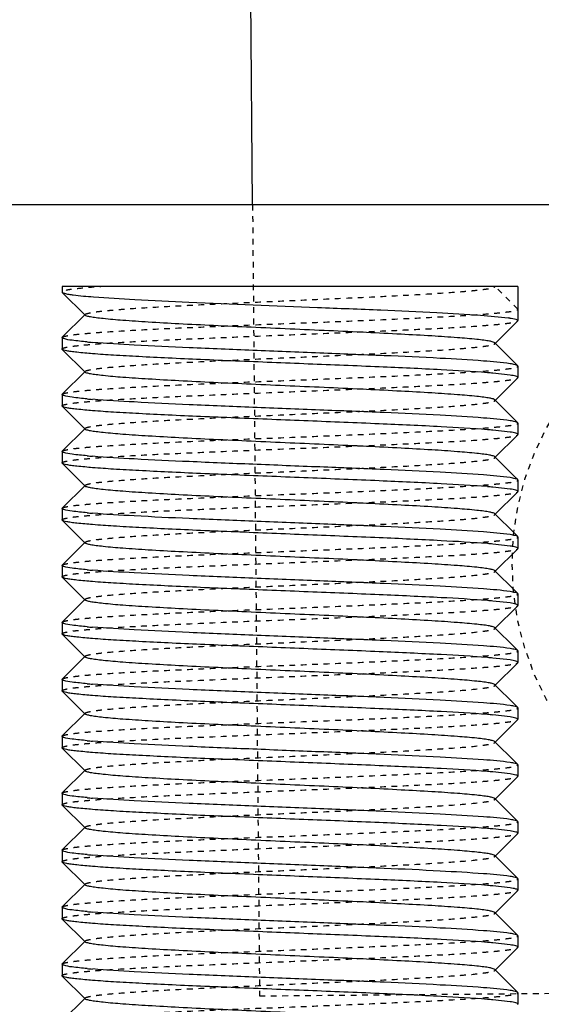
# Model space of a CAD drawing. Header units: millimetres. Extents: x -24622 to 2009, y -1603 to 2074.
# Tile 148 of 256: x 362 to 372, y 1130 to 1147. Entities that reach past the tile are written whole.
import ezdxf

# ---------------------------------------------------------------- set-up
doc = ezdxf.new("R2010")
doc.units = ezdxf.units.MM
doc.linetypes.add('HIDDEN', pattern=[0.2, 0.1, -0.1])
doc.layers.add('02___PRT_ALL_AXES', color=7, linetype='Continuous')
doc.layers.add('DEFAULT_2', color=8, linetype='HIDDEN')

msp = doc.modelspace()

# ---------------------------------------------------------------- linework, layer by layer
at = {"color": 7, "linetype": 'Continuous'}
for p, q in [((366.486, 1143.642), (366.444, 1148.336)), ((448.564, 1143.642), (347.144, 1143.642)), ((371.144, 1142.209), (363.144, 1142.209)), ((371.144, 1142.209), (371.144, 1141.609)), ((363.144, 1142.109), (363.147, 1142.103)), ((363.547, 1141.702), (363.147, 1142.103)), ((363.147, 1141.316), (363.547, 1141.716)), ((371.141, 1141.603), (370.74, 1141.202)), ((363.144, 1141.309), (363.144, 1141.109)), ((363.147, 1141.103), (363.144, 1141.109)), ((363.547, 1140.702), (363.147, 1141.103)), ((370.74, 1141.216), (371.082, 1140.874)), ((371.144, 1140.809), (371.141, 1140.816)), ((371.144, 1140.809), (371.144, 1140.609)), ((363.147, 1140.316), (363.547, 1140.716)), ((371.008, 1140.651), (370.704, 1140.685)), ((371.141, 1140.603), (370.74, 1140.202)), ((363.144, 1140.309), (363.144, 1140.109)), ((363.147, 1140.103), (363.144, 1140.109)), ((363.547, 1139.702), (363.147, 1140.103)), ((370.74, 1140.216), (371.082, 1139.874)), ((363.147, 1139.316), (363.547, 1139.716)), ((371.144, 1139.809), (371.141, 1139.816)), ((371.144, 1139.809), (371.144, 1139.609)), ((371.008, 1139.651), (370.704, 1139.685)), ((371.141, 1139.603), (370.74, 1139.202)), ((363.144, 1139.309), (363.144, 1139.109)), ((370.74, 1139.216), (371.082, 1138.874)), ((363.147, 1139.103), (363.144, 1139.109)), ((363.547, 1138.702), (363.147, 1139.103)), ((363.147, 1138.316), (363.547, 1138.716)), ((371.008, 1138.651), (370.704, 1138.685)), ((371.144, 1138.809), (371.141, 1138.816)), ((371.144, 1138.809), (371.144, 1138.609)), ((371.141, 1138.603), (370.74, 1138.202)), ((363.144, 1138.309), (363.144, 1138.109)), ((370.74, 1138.216), (371.082, 1137.874)), ((363.147, 1138.103), (363.144, 1138.109)), ((363.547, 1137.702), (363.147, 1138.103)), ((371.144, 1137.809), (371.141, 1137.816)), ((371.144, 1137.809), (371.144, 1137.609)), ((363.147, 1137.316), (363.547, 1137.716)), ((371.008, 1137.651), (370.704, 1137.685)), ((371.141, 1137.603), (370.74, 1137.202)), ((363.144, 1137.309), (363.144, 1137.109)), ((363.147, 1137.103), (363.144, 1137.109)), ((370.74, 1137.216), (371.082, 1136.874)), ((363.547, 1136.702), (363.147, 1137.103)), ((371.144, 1136.809), (371.141, 1136.816)), ((371.144, 1136.809), (371.144, 1136.609)), ((363.147, 1136.316), (363.547, 1136.716)), ((371.008, 1136.651), (370.704, 1136.685)), ((371.141, 1136.603), (370.74, 1136.202)), ((363.144, 1136.309), (363.144, 1136.109)), ((363.147, 1136.103), (363.144, 1136.109)), ((363.547, 1135.702), (363.147, 1136.103)), ((370.74, 1136.216), (371.082, 1135.874)), ((371.144, 1135.809), (371.141, 1135.816)), ((371.144, 1135.809), (371.144, 1135.609)), ((363.147, 1135.316), (363.547, 1135.716)), ((371.008, 1135.651), (370.704, 1135.685)), ((371.141, 1135.603), (370.74, 1135.202)), ((363.144, 1135.309), (363.144, 1135.109)), ((370.74, 1135.216), (371.082, 1134.874)), ((363.147, 1135.103), (363.144, 1135.109)), ((363.547, 1134.702), (363.147, 1135.103)), ((363.147, 1134.316), (363.547, 1134.716)), ((371.144, 1134.809), (371.141, 1134.816)), ((371.144, 1134.809), (371.144, 1134.609)), ((371.008, 1134.651), (370.704, 1134.685)), ((371.141, 1134.603), (370.74, 1134.202)), ((363.144, 1134.309), (363.144, 1134.109)), ((370.74, 1134.216), (371.082, 1133.874)), ((363.147, 1134.103), (363.144, 1134.109)), ((363.547, 1133.702), (363.147, 1134.103)), ((363.147, 1133.316), (363.547, 1133.716)), ((371.008, 1133.651), (370.704, 1133.685)), ((371.144, 1133.809), (371.141, 1133.816)), ((371.144, 1133.809), (371.144, 1133.609)), ((371.141, 1133.603), (370.74, 1133.202)), ((363.144, 1133.309), (363.144, 1133.109)), ((370.74, 1133.216), (371.082, 1132.874)), ((363.147, 1133.103), (363.144, 1133.109)), ((363.547, 1132.702), (363.147, 1133.103)), ((371.144, 1132.809), (371.141, 1132.816)), ((371.144, 1132.809), (371.144, 1132.609)), ((363.147, 1132.316), (363.547, 1132.716)), ((371.008, 1132.651), (370.704, 1132.685)), ((371.141, 1132.603), (370.74, 1132.202)), ((363.144, 1132.309), (363.144, 1132.109)), ((363.147, 1132.103), (363.144, 1132.109)), ((363.547, 1131.702), (363.147, 1132.103)), ((370.74, 1132.216), (371.082, 1131.874)), ((371.144, 1131.809), (371.141, 1131.816)), ((371.144, 1131.809), (371.144, 1131.609)), ((363.147, 1131.316), (363.547, 1131.716)), ((371.008, 1131.651), (370.704, 1131.685)), ((371.141, 1131.603), (370.74, 1131.202)), ((363.144, 1131.309), (363.144, 1131.109)), ((363.147, 1131.103), (363.144, 1131.109)), ((363.547, 1130.702), (363.147, 1131.103)), ((370.74, 1131.216), (371.082, 1130.874)), ((363.147, 1130.316), (363.547, 1130.716)), ((371.144, 1130.809), (371.141, 1130.816)), ((371.144, 1130.809), (371.144, 1130.609)), ((371.008, 1130.651), (370.704, 1130.685)), ((371.141, 1130.603), (370.74, 1130.202)), ((363.144, 1130.309), (363.144, 1130.109)), ((370.74, 1130.216), (371.082, 1129.874)), ((363.147, 1130.103), (363.144, 1130.109)), ((363.547, 1129.702), (363.147, 1130.103)), ((363.147, 1129.316), (363.547, 1129.716)), ((371.008, 1129.651), (370.704, 1129.685)), ((371.144, 1129.809), (371.141, 1129.816)), ((371.144, 1129.809), (371.144, 1129.609))]:
    msp.add_line(p, q, dxfattribs=at)
for centre, radius, start, end in [((370.67, 1139.452), 2.224, 81.4455, 82.0828), ((364.675, 1153.766), 12.58, 265.0237, 265.4618), ((369.613, 1128.152), 12.58, 85.0237, 85.4618), ((364.675, 1152.766), 12.58, 265.0237, 265.4618), ((369.613, 1127.152), 12.58, 85.0237, 85.4618), ((364.675, 1151.766), 12.58, 265.0237, 265.4618), ((369.613, 1126.152), 12.58, 85.0237, 85.4618), ((364.675, 1150.766), 12.58, 265.0237, 265.4618), ((369.613, 1125.152), 12.58, 85.0237, 85.4618), ((364.675, 1149.766), 12.58, 265.0237, 265.4618), ((369.613, 1124.152), 12.58, 85.0237, 85.4618), ((364.675, 1148.766), 12.58, 265.0237, 265.4618), ((369.613, 1123.152), 12.58, 85.0237, 85.4618), ((364.675, 1147.766), 12.58, 265.0237, 265.4618), ((369.613, 1122.152), 12.58, 85.0237, 85.4618), ((364.675, 1146.766), 12.58, 265.0237, 265.4618), ((369.613, 1121.152), 12.58, 85.0237, 85.4618), ((364.675, 1145.766), 12.58, 265.0237, 265.4618), ((369.613, 1120.152), 12.58, 85.0237, 85.4618), ((364.675, 1144.766), 12.58, 265.0237, 265.4618), ((369.613, 1119.152), 12.58, 85.0237, 85.4618), ((364.675, 1143.766), 12.58, 265.0237, 265.4618), ((369.613, 1118.152), 12.58, 85.0237, 85.4618), ((364.675, 1142.766), 12.58, 265.0237, 265.4618), ((369.613, 1117.152), 12.58, 85.0237, 85.4618)]:
    msp.add_arc(centre, radius, start, end, dxfattribs=at)
for points, start_tangent, end_tangent in [([(363.147, 1142.103), (363.183, 1142.087), (363.26, 1142.071)], (0.708637, -0.705573), (0.986403, -0.164345)), ([(363.26, 1142.071), (363.339, 1142.059), (363.695, 1142.025)], (0.986403, -0.164345), (0.996929, -0.078306)), ([(363.695, 1142.025), (364.419, 1141.979), (365.37, 1141.932), (367.625, 1141.84), (368.741, 1141.794), (369.723, 1141.748), (370.49, 1141.702), (370.977, 1141.655)], (0.996929, -0.078306), (0.990439, -0.137955)), ([(370.74, 1141.216), (370.709, 1141.232), (370.645, 1141.247), (370.549, 1141.262), (370.422, 1141.277), (370.081, 1141.307), (369.633, 1141.338), (369.094, 1141.368), (368.485, 1141.399), (367.827, 1141.429), (367.144, 1141.459), (366.461, 1141.49), (365.803, 1141.52), (365.194, 1141.55), (364.655, 1141.581), (364.207, 1141.611), (363.865, 1141.642), (363.739, 1141.657), (363.643, 1141.672), (363.579, 1141.687), (363.547, 1141.702)], (-0.70836, 0.705852), (-0.705527, 0.708683)), ([(371.001, 1141.652), (371.108, 1141.631), (371.135, 1141.62), (371.144, 1141.609)], (0.988843, -0.148963), (0, -1)), ([(363.167, 1141.292), (363.157, 1141.296), (363.144, 1141.309)], (-0.937552, 0.347846), (0, 1)), ([(363.584, 1141.234), (363.317, 1141.262), (363.171, 1141.291)], (-0.996214, 0.086932), (-0.946025, 0.324093)), ([(370.608, 1140.693), (369.796, 1140.744), (368.711, 1140.795), (367.465, 1140.846), (366.186, 1140.898), (365.575, 1140.923), (365.005, 1140.949), (364.491, 1140.975), (364.045, 1141), (363.679, 1141.026), (363.403, 1141.052), (363.301, 1141.064), (363.224, 1141.077), (363.173, 1141.09), (363.147, 1141.103)], (-0.99685, 0.079313), (-0.709307, 0.7049)), ([(371.008, 1140.851), (370.541, 1140.898), (369.781, 1140.945), (368.795, 1140.992), (367.666, 1141.038), (366.492, 1141.085), (365.375, 1141.132), (364.41, 1141.179), (363.68, 1141.226)], (-0.988371, 0.152064), (-0.99685, 0.079313)), ([(371.141, 1140.816), (371.098, 1140.833), (371.008, 1140.851)], (-0.709306, 0.704901), (-0.988371, 0.152064)), ([(370.74, 1140.216), (370.709, 1140.232), (370.645, 1140.247), (370.549, 1140.262), (370.422, 1140.277), (370.081, 1140.307), (369.633, 1140.338), (369.094, 1140.368), (368.485, 1140.399), (367.827, 1140.429), (367.144, 1140.459), (366.461, 1140.49), (365.803, 1140.52), (365.194, 1140.55), (364.655, 1140.581), (364.207, 1140.611), (363.865, 1140.642), (363.739, 1140.657), (363.643, 1140.672), (363.579, 1140.687), (363.547, 1140.702)], (-0.70836, 0.705852), (-0.705527, 0.708683)), ([(371.144, 1140.609), (371.135, 1140.62), (371.11, 1140.63), (371.008, 1140.651)], (0, 1), (-0.988371, 0.152064)), ([(363.167, 1140.292), (363.157, 1140.296), (363.144, 1140.309)], (-0.937552, 0.347846), (0, 1)), ([(363.584, 1140.234), (363.317, 1140.262), (363.171, 1140.291)], (-0.996214, 0.086932), (-0.946025, 0.324093)), ([(371.008, 1139.851), (370.541, 1139.898), (369.781, 1139.945), (368.795, 1139.992), (367.666, 1140.038), (366.492, 1140.085), (365.375, 1140.132), (364.41, 1140.179), (363.68, 1140.226)], (-0.988371, 0.152064), (-0.99685, 0.079313)), ([(370.608, 1139.693), (369.796, 1139.744), (368.711, 1139.795), (367.465, 1139.846), (366.186, 1139.898), (365.575, 1139.923), (365.005, 1139.949), (364.491, 1139.975), (364.045, 1140), (363.679, 1140.026), (363.403, 1140.052), (363.301, 1140.064), (363.224, 1140.077), (363.173, 1140.09), (363.147, 1140.103)], (-0.99685, 0.079313), (-0.709307, 0.7049)), ([(370.74, 1139.216), (370.709, 1139.232), (370.645, 1139.247), (370.549, 1139.262), (370.422, 1139.277), (370.081, 1139.307), (369.633, 1139.338), (369.094, 1139.368), (368.485, 1139.399), (367.827, 1139.429), (367.144, 1139.459), (366.461, 1139.49), (365.803, 1139.52), (365.194, 1139.55), (364.655, 1139.581), (364.207, 1139.611), (363.865, 1139.642), (363.739, 1139.657), (363.643, 1139.672), (363.579, 1139.687), (363.547, 1139.702)], (-0.70836, 0.705852), (-0.705527, 0.708683)), ([(371.141, 1139.816), (371.098, 1139.833), (371.008, 1139.851)], (-0.709306, 0.704901), (-0.988371, 0.152064)), ([(371.144, 1139.609), (371.135, 1139.62), (371.11, 1139.63), (371.008, 1139.651)], (0, 1), (-0.988371, 0.152064)), ([(363.167, 1139.292), (363.157, 1139.296), (363.144, 1139.309)], (-0.937552, 0.347846), (0, 1)), ([(363.584, 1139.234), (363.317, 1139.262), (363.171, 1139.291)], (-0.996214, 0.086932), (-0.946025, 0.324093)), ([(371.008, 1138.851), (370.541, 1138.898), (369.781, 1138.945), (368.795, 1138.992), (367.666, 1139.038), (366.492, 1139.085), (365.375, 1139.132), (364.41, 1139.179), (363.68, 1139.226)], (-0.988371, 0.152064), (-0.99685, 0.079313)), ([(370.608, 1138.693), (369.796, 1138.744), (368.711, 1138.795), (367.465, 1138.846), (366.186, 1138.898), (365.575, 1138.923), (365.005, 1138.949), (364.491, 1138.975), (364.045, 1139), (363.679, 1139.026), (363.403, 1139.052), (363.301, 1139.064), (363.224, 1139.077), (363.173, 1139.09), (363.147, 1139.103)], (-0.99685, 0.079313), (-0.709307, 0.7049)), ([(371.141, 1138.816), (371.098, 1138.833), (371.008, 1138.851)], (-0.709306, 0.704901), (-0.988371, 0.152064)), ([(370.74, 1138.216), (370.709, 1138.231), (370.645, 1138.247), (370.549, 1138.262), (370.422, 1138.277), (370.081, 1138.307), (369.632, 1138.338), (369.094, 1138.368), (368.484, 1138.399), (367.826, 1138.429), (367.144, 1138.459), (366.461, 1138.49), (365.803, 1138.52), (365.194, 1138.55), (364.655, 1138.581), (364.207, 1138.611), (363.865, 1138.642), (363.739, 1138.657), (363.643, 1138.672), (363.579, 1138.687), (363.547, 1138.702)], (-0.710043, 0.704159), (-0.705527, 0.708683)), ([(371.144, 1138.609), (371.135, 1138.62), (371.11, 1138.63), (371.008, 1138.651)], (0, 1), (-0.988371, 0.152064)), ([(363.167, 1138.292), (363.157, 1138.296), (363.144, 1138.309)], (-0.937552, 0.347846), (0, 1)), ([(363.584, 1138.234), (363.317, 1138.262), (363.171, 1138.291)], (-0.996214, 0.086932), (-0.946025, 0.324093)), ([(371.008, 1137.851), (370.541, 1137.898), (369.781, 1137.945), (368.795, 1137.992), (367.666, 1138.038), (366.492, 1138.085), (365.375, 1138.132), (364.41, 1138.179), (363.68, 1138.226)], (-0.988371, 0.152064), (-0.99685, 0.079313)), ([(370.608, 1137.693), (369.796, 1137.744), (368.711, 1137.795), (367.465, 1137.846), (366.186, 1137.898), (365.575, 1137.923), (365.005, 1137.949), (364.491, 1137.975), (364.045, 1138), (363.679, 1138.026), (363.403, 1138.052), (363.301, 1138.064), (363.224, 1138.077), (363.173, 1138.09), (363.147, 1138.103)], (-0.99685, 0.079313), (-0.709307, 0.7049)), ([(371.141, 1137.816), (371.098, 1137.833), (371.008, 1137.851)], (-0.709306, 0.704901), (-0.988371, 0.152064)), ([(370.74, 1137.216), (370.709, 1137.232), (370.645, 1137.247), (370.549, 1137.262), (370.422, 1137.277), (370.081, 1137.307), (369.633, 1137.338), (369.094, 1137.368), (368.485, 1137.399), (367.827, 1137.429), (367.144, 1137.459), (366.461, 1137.49), (365.803, 1137.52), (365.194, 1137.55), (364.655, 1137.581), (364.207, 1137.611), (363.865, 1137.642), (363.739, 1137.657), (363.643, 1137.672), (363.579, 1137.687), (363.547, 1137.702)], (-0.70836, 0.705852), (-0.705527, 0.708683)), ([(371.144, 1137.609), (371.135, 1137.62), (371.11, 1137.63), (371.008, 1137.651)], (0, 1), (-0.988371, 0.152064)), ([(363.167, 1137.292), (363.157, 1137.296), (363.144, 1137.309)], (-0.937552, 0.347846), (0, 1)), ([(363.584, 1137.234), (363.317, 1137.262), (363.171, 1137.291)], (-0.996214, 0.086932), (-0.946025, 0.324093)), ([(371.008, 1136.851), (370.541, 1136.898), (369.781, 1136.945), (368.795, 1136.992), (367.666, 1137.038), (366.492, 1137.085), (365.375, 1137.132), (364.41, 1137.179), (363.68, 1137.226)], (-0.988371, 0.152064), (-0.99685, 0.079313)), ([(370.608, 1136.693), (369.796, 1136.744), (368.711, 1136.795), (367.465, 1136.846), (366.186, 1136.898), (365.575, 1136.923), (365.005, 1136.949), (364.491, 1136.975), (364.045, 1137), (363.679, 1137.026), (363.403, 1137.052), (363.301, 1137.064), (363.224, 1137.077), (363.173, 1137.09), (363.147, 1137.103)], (-0.99685, 0.079313), (-0.709307, 0.7049)), ([(371.141, 1136.816), (371.098, 1136.833), (371.008, 1136.851)], (-0.709306, 0.704901), (-0.988371, 0.152064)), ([(370.74, 1136.216), (370.709, 1136.232), (370.645, 1136.247), (370.549, 1136.262), (370.422, 1136.277), (370.081, 1136.307), (369.633, 1136.338), (369.094, 1136.368), (368.485, 1136.399), (367.827, 1136.429), (367.144, 1136.459), (366.461, 1136.49), (365.803, 1136.52), (365.194, 1136.55), (364.655, 1136.581), (364.207, 1136.611), (363.865, 1136.642), (363.739, 1136.657), (363.643, 1136.672), (363.579, 1136.687), (363.547, 1136.702)], (-0.70836, 0.705852), (-0.705527, 0.708683)), ([(371.144, 1136.609), (371.135, 1136.62), (371.11, 1136.63), (371.008, 1136.651)], (0, 1), (-0.988371, 0.152064)), ([(363.167, 1136.292), (363.157, 1136.296), (363.144, 1136.309)], (-0.937552, 0.347846), (0, 1)), ([(363.584, 1136.234), (363.317, 1136.262), (363.171, 1136.291)], (-0.996214, 0.086932), (-0.946025, 0.324093)), ([(370.608, 1135.693), (369.796, 1135.744), (368.711, 1135.795), (367.465, 1135.846), (366.186, 1135.898), (365.575, 1135.923), (365.005, 1135.949), (364.491, 1135.975), (364.045, 1136), (363.679, 1136.026), (363.403, 1136.052), (363.301, 1136.064), (363.224, 1136.077), (363.173, 1136.09), (363.147, 1136.103)], (-0.99685, 0.079313), (-0.709307, 0.7049)), ([(371.008, 1135.851), (370.541, 1135.898), (369.781, 1135.945), (368.795, 1135.992), (367.666, 1136.038), (366.492, 1136.085), (365.375, 1136.132), (364.41, 1136.179), (363.68, 1136.226)], (-0.988371, 0.152064), (-0.99685, 0.079313)), ([(371.141, 1135.816), (371.098, 1135.833), (371.008, 1135.851)], (-0.709306, 0.704901), (-0.988371, 0.152064)), ([(370.74, 1135.216), (370.709, 1135.232), (370.645, 1135.247), (370.549, 1135.262), (370.422, 1135.277), (370.081, 1135.307), (369.633, 1135.338), (369.094, 1135.368), (368.485, 1135.399), (367.827, 1135.429), (367.144, 1135.459), (366.461, 1135.49), (365.803, 1135.52), (365.194, 1135.55), (364.655, 1135.581), (364.207, 1135.611), (363.865, 1135.642), (363.739, 1135.657), (363.643, 1135.672), (363.579, 1135.687), (363.547, 1135.702)], (-0.70836, 0.705852), (-0.705527, 0.708683)), ([(371.144, 1135.609), (371.135, 1135.62), (371.11, 1135.63), (371.008, 1135.651)], (0, 1), (-0.988371, 0.152064)), ([(363.167, 1135.292), (363.157, 1135.296), (363.144, 1135.309)], (-0.937552, 0.347846), (0, 1)), ([(363.584, 1135.234), (363.317, 1135.262), (363.171, 1135.291)], (-0.996214, 0.086932), (-0.946025, 0.324093)), ([(371.008, 1134.851), (370.541, 1134.898), (369.781, 1134.945), (368.795, 1134.992), (367.666, 1135.038), (366.492, 1135.085), (365.375, 1135.132), (364.41, 1135.179), (363.68, 1135.226)], (-0.988371, 0.152064), (-0.99685, 0.079313)), ([(370.608, 1134.693), (369.796, 1134.744), (368.711, 1134.795), (367.465, 1134.846), (366.186, 1134.898), (365.575, 1134.923), (365.005, 1134.949), (364.491, 1134.975), (364.045, 1135), (363.679, 1135.026), (363.403, 1135.052), (363.301, 1135.064), (363.224, 1135.077), (363.173, 1135.09), (363.147, 1135.103)], (-0.99685, 0.079313), (-0.709307, 0.7049)), ([(370.74, 1134.216), (370.709, 1134.231), (370.645, 1134.247), (370.549, 1134.262), (370.422, 1134.277), (370.081, 1134.307), (369.632, 1134.338), (369.094, 1134.368), (368.484, 1134.399), (367.826, 1134.429), (367.144, 1134.459), (366.461, 1134.49), (365.803, 1134.52), (365.194, 1134.55), (364.655, 1134.581), (364.207, 1134.611), (363.865, 1134.642), (363.739, 1134.657), (363.643, 1134.672), (363.579, 1134.687), (363.547, 1134.702)], (-0.710043, 0.704159), (-0.705527, 0.708683)), ([(371.141, 1134.816), (371.098, 1134.833), (371.008, 1134.851)], (-0.709306, 0.704901), (-0.988371, 0.152064)), ([(371.144, 1134.609), (371.135, 1134.62), (371.11, 1134.63), (371.008, 1134.651)], (0, 1), (-0.988371, 0.152064)), ([(363.167, 1134.292), (363.157, 1134.296), (363.144, 1134.309)], (-0.937552, 0.347846), (0, 1)), ([(363.584, 1134.234), (363.317, 1134.262), (363.171, 1134.291)], (-0.996214, 0.086932), (-0.946025, 0.324093)), ([(371.008, 1133.851), (370.541, 1133.898), (369.781, 1133.945), (368.795, 1133.992), (367.666, 1134.038), (366.492, 1134.085), (365.375, 1134.132), (364.41, 1134.179), (363.68, 1134.226)], (-0.988371, 0.152064), (-0.99685, 0.079313)), ([(370.608, 1133.693), (369.796, 1133.744), (368.711, 1133.795), (367.465, 1133.846), (366.186, 1133.898), (365.575, 1133.923), (365.005, 1133.949), (364.491, 1133.975), (364.045, 1134), (363.679, 1134.026), (363.403, 1134.052), (363.301, 1134.064), (363.224, 1134.077), (363.173, 1134.09), (363.147, 1134.103)], (-0.99685, 0.079313), (-0.709307, 0.7049)), ([(371.141, 1133.816), (371.098, 1133.833), (371.008, 1133.851)], (-0.709306, 0.704901), (-0.988371, 0.152064)), ([(370.74, 1133.216), (370.709, 1133.232), (370.645, 1133.247), (370.549, 1133.262), (370.422, 1133.277), (370.081, 1133.307), (369.633, 1133.338), (369.094, 1133.368), (368.485, 1133.399), (367.827, 1133.429), (367.144, 1133.459), (366.461, 1133.49), (365.803, 1133.52), (365.194, 1133.55), (364.655, 1133.581), (364.207, 1133.611), (363.865, 1133.642), (363.739, 1133.657), (363.643, 1133.672), (363.579, 1133.687), (363.547, 1133.702)], (-0.70836, 0.705852), (-0.705527, 0.708683)), ([(371.144, 1133.609), (371.135, 1133.62), (371.11, 1133.63), (371.008, 1133.651)], (0, 1), (-0.988371, 0.152064)), ([(363.167, 1133.292), (363.157, 1133.296), (363.144, 1133.309)], (-0.937552, 0.347846), (0, 1)), ([(363.584, 1133.234), (363.317, 1133.262), (363.171, 1133.291)], (-0.996214, 0.086932), (-0.946025, 0.324093)), ([(371.008, 1132.851), (370.541, 1132.898), (369.781, 1132.945), (368.795, 1132.992), (367.666, 1133.038), (366.492, 1133.085), (365.375, 1133.132), (364.41, 1133.179), (363.68, 1133.226)], (-0.988371, 0.152064), (-0.99685, 0.079313)), ([(370.608, 1132.693), (369.796, 1132.744), (368.711, 1132.795), (367.465, 1132.846), (366.186, 1132.898), (365.575, 1132.923), (365.005, 1132.949), (364.491, 1132.975), (364.045, 1133), (363.679, 1133.026), (363.403, 1133.052), (363.301, 1133.064), (363.224, 1133.077), (363.173, 1133.09), (363.147, 1133.103)], (-0.99685, 0.079313), (-0.709307, 0.7049)), ([(371.141, 1132.816), (371.098, 1132.833), (371.008, 1132.851)], (-0.709306, 0.704901), (-0.988371, 0.152064)), ([(370.74, 1132.216), (370.709, 1132.232), (370.645, 1132.247), (370.549, 1132.262), (370.422, 1132.277), (370.081, 1132.307), (369.633, 1132.338), (369.094, 1132.368), (368.485, 1132.399), (367.827, 1132.429), (367.144, 1132.459), (366.461, 1132.49), (365.803, 1132.52), (365.194, 1132.55), (364.655, 1132.581), (364.207, 1132.611), (363.865, 1132.642), (363.739, 1132.657), (363.643, 1132.672), (363.579, 1132.687), (363.547, 1132.702)], (-0.70836, 0.705852), (-0.705527, 0.708683)), ([(371.144, 1132.609), (371.135, 1132.62), (371.11, 1132.63), (371.008, 1132.651)], (0, 1), (-0.988371, 0.152064)), ([(363.167, 1132.292), (363.157, 1132.296), (363.144, 1132.309)], (-0.937552, 0.347846), (0, 1)), ([(363.584, 1132.234), (363.317, 1132.262), (363.171, 1132.291)], (-0.996214, 0.086932), (-0.946025, 0.324093)), ([(370.608, 1131.693), (369.796, 1131.744), (368.711, 1131.795), (367.465, 1131.846), (366.186, 1131.898), (365.575, 1131.923), (365.005, 1131.949), (364.491, 1131.975), (364.045, 1132), (363.679, 1132.026), (363.403, 1132.052), (363.301, 1132.064), (363.224, 1132.077), (363.173, 1132.09), (363.147, 1132.103)], (-0.99685, 0.079313), (-0.709307, 0.7049)), ([(371.008, 1131.851), (370.541, 1131.898), (369.781, 1131.945), (368.795, 1131.992), (367.666, 1132.038), (366.492, 1132.085), (365.375, 1132.132), (364.41, 1132.179), (363.68, 1132.226)], (-0.988371, 0.152064), (-0.99685, 0.079313)), ([(371.141, 1131.816), (371.098, 1131.833), (371.008, 1131.851)], (-0.709306, 0.704901), (-0.988371, 0.152064)), ([(370.74, 1131.216), (370.709, 1131.232), (370.645, 1131.247), (370.549, 1131.262), (370.422, 1131.277), (370.081, 1131.307), (369.633, 1131.338), (369.094, 1131.368), (368.485, 1131.399), (367.827, 1131.429), (367.144, 1131.459), (366.461, 1131.49), (365.803, 1131.52), (365.194, 1131.55), (364.655, 1131.581), (364.207, 1131.611), (363.865, 1131.642), (363.739, 1131.657), (363.643, 1131.672), (363.579, 1131.687), (363.547, 1131.702)], (-0.70836, 0.705852), (-0.705527, 0.708683)), ([(371.144, 1131.609), (371.135, 1131.62), (371.11, 1131.63), (371.008, 1131.651)], (0, 1), (-0.988371, 0.152064)), ([(363.167, 1131.292), (363.157, 1131.296), (363.144, 1131.309)], (-0.937552, 0.347846), (0, 1)), ([(363.584, 1131.234), (363.317, 1131.262), (363.171, 1131.291)], (-0.996214, 0.086932), (-0.946025, 0.324093)), ([(370.608, 1130.693), (369.796, 1130.744), (368.711, 1130.795), (367.465, 1130.846), (366.186, 1130.898), (365.575, 1130.923), (365.005, 1130.949), (364.491, 1130.975), (364.045, 1131), (363.679, 1131.026), (363.403, 1131.052), (363.301, 1131.064), (363.224, 1131.077), (363.173, 1131.09), (363.147, 1131.103)], (-0.99685, 0.079313), (-0.709307, 0.7049)), ([(371.008, 1130.851), (370.541, 1130.898), (369.781, 1130.945), (368.795, 1130.992), (367.666, 1131.038), (366.492, 1131.085), (365.375, 1131.132), (364.41, 1131.179), (363.68, 1131.226)], (-0.988371, 0.152064), (-0.99685, 0.079313)), ([(371.141, 1130.816), (371.098, 1130.833), (371.008, 1130.851)], (-0.709306, 0.704901), (-0.988371, 0.152064)), ([(370.74, 1130.216), (370.709, 1130.231), (370.645, 1130.247), (370.549, 1130.262), (370.422, 1130.277), (370.081, 1130.307), (369.632, 1130.338), (369.094, 1130.368), (368.484, 1130.399), (367.826, 1130.429), (367.144, 1130.459), (366.461, 1130.49), (365.803, 1130.52), (365.194, 1130.55), (364.655, 1130.581), (364.207, 1130.611), (363.865, 1130.642), (363.739, 1130.657), (363.643, 1130.672), (363.579, 1130.687), (363.547, 1130.702)], (-0.710043, 0.704159), (-0.705527, 0.708683)), ([(371.144, 1130.609), (371.135, 1130.62), (371.11, 1130.63), (371.008, 1130.651)], (0, 1), (-0.988371, 0.152064)), ([(363.167, 1130.292), (363.157, 1130.296), (363.144, 1130.309)], (-0.937552, 0.347846), (0, 1)), ([(363.584, 1130.234), (363.317, 1130.262), (363.171, 1130.291)], (-0.996214, 0.086932), (-0.946025, 0.324093)), ([(371.008, 1129.851), (370.541, 1129.898), (369.781, 1129.945), (368.795, 1129.992), (367.666, 1130.038), (366.492, 1130.085), (365.375, 1130.132), (364.41, 1130.179), (363.68, 1130.226)], (-0.988371, 0.152064), (-0.99685, 0.079313)), ([(370.608, 1129.693), (369.796, 1129.744), (368.711, 1129.795), (367.465, 1129.846), (366.186, 1129.898), (365.575, 1129.923), (365.005, 1129.949), (364.491, 1129.975), (364.045, 1130), (363.679, 1130.026), (363.403, 1130.052), (363.301, 1130.064), (363.224, 1130.077), (363.173, 1130.09), (363.147, 1130.103)], (-0.99685, 0.079313), (-0.709307, 0.7049)), ([(371.141, 1129.816), (371.098, 1129.833), (371.008, 1129.851)], (-0.709306, 0.704901), (-0.988371, 0.152064)), ([(370.74, 1129.216), (370.709, 1129.232), (370.645, 1129.247), (370.549, 1129.262), (370.422, 1129.277), (370.081, 1129.307), (369.633, 1129.338), (369.094, 1129.368), (368.485, 1129.399), (367.827, 1129.429), (367.144, 1129.459), (366.461, 1129.49), (365.803, 1129.52), (365.194, 1129.55), (364.655, 1129.581), (364.207, 1129.611), (363.865, 1129.642), (363.739, 1129.657), (363.643, 1129.672), (363.579, 1129.687), (363.547, 1129.702)], (-0.70836, 0.705852), (-0.705527, 0.708683)), ([(371.144, 1129.609), (371.135, 1129.62), (371.11, 1129.63), (371.008, 1129.651)], (0, 1), (-0.988371, 0.152064))]:
    msp.add_spline(points, degree=3, dxfattribs=dict(at, start_tangent=start_tangent, end_tangent=end_tangent))
at = {"layer": '02___PRT_ALL_AXES', "color": 7, "linetype": 'Continuous'}
for p, q in [((363.144, 1142.209), (363.144, 1142.109)), ((371.144, 1142.209), (371.144, 1141.609)), ((363.144, 1141.309), (363.144, 1141.109)), ((371.144, 1140.809), (371.144, 1140.609)), ((363.144, 1140.309), (363.144, 1140.109)), ((371.144, 1139.809), (371.144, 1139.609)), ((363.144, 1139.309), (363.144, 1139.109)), ((371.144, 1138.809), (371.144, 1138.609)), ((363.144, 1138.309), (363.144, 1138.109)), ((371.144, 1137.809), (371.144, 1137.609)), ((363.144, 1137.309), (363.144, 1137.109)), ((371.144, 1136.809), (371.144, 1136.609)), ((363.144, 1136.309), (363.144, 1136.109)), ((371.144, 1135.809), (371.144, 1135.609)), ((363.144, 1135.309), (363.144, 1135.109)), ((371.144, 1134.809), (371.144, 1134.609)), ((363.144, 1134.309), (363.144, 1134.109)), ((371.144, 1133.809), (371.144, 1133.609)), ((363.144, 1133.309), (363.144, 1133.109)), ((371.144, 1132.809), (371.144, 1132.609)), ((363.144, 1132.309), (363.144, 1132.109)), ((371.144, 1131.809), (371.144, 1131.609)), ((363.144, 1131.309), (363.144, 1131.109)), ((371.144, 1130.809), (371.144, 1130.609)), ((363.144, 1130.309), (363.144, 1130.109)), ((371.144, 1129.809), (371.144, 1129.609))]:
    msp.add_line(p, q, dxfattribs=at)
at = {"layer": 'DEFAULT_2', "color": 8, "linetype": 'HIDDEN'}
for p, q in [((366.486, 1143.642), (366.609, 1129.754)), ((371.144, 1141.809), (370.744, 1142.209)), ((363.547, 1141.702), (363.547, 1141.716)), ((371.141, 1141.603), (371.144, 1141.609)), ((363.144, 1141.309), (363.147, 1141.316)), ((371.082, 1140.874), (371.141, 1140.816)), ((363.547, 1140.702), (363.547, 1140.716)), ((371.141, 1140.603), (371.144, 1140.609)), ((363.144, 1140.309), (363.147, 1140.316)), ((371.082, 1139.874), (371.141, 1139.816)), ((363.547, 1139.702), (363.547, 1139.716)), ((371.141, 1139.603), (371.144, 1139.609)), ((363.144, 1139.309), (363.147, 1139.316)), ((371.082, 1138.874), (371.141, 1138.816)), ((363.547, 1138.702), (363.547, 1138.716)), ((371.141, 1138.603), (371.144, 1138.609)), ((363.144, 1138.309), (363.147, 1138.316)), ((370.744, 1138.209), (370.74, 1138.216)), ((370.74, 1138.202), (370.744, 1138.209)), ((371.082, 1137.874), (371.141, 1137.816)), ((363.547, 1137.702), (363.547, 1137.716)), ((371.141, 1137.603), (371.144, 1137.609)), ((363.144, 1137.309), (363.147, 1137.316)), ((371.082, 1136.874), (371.141, 1136.816)), ((363.547, 1136.702), (363.547, 1136.716)), ((371.141, 1136.603), (371.144, 1136.609)), ((363.144, 1136.309), (363.147, 1136.316)), ((371.082, 1135.874), (371.141, 1135.816)), ((363.547, 1135.702), (363.547, 1135.716)), ((371.141, 1135.603), (371.144, 1135.609)), ((363.144, 1135.309), (363.147, 1135.316)), ((371.082, 1134.874), (371.141, 1134.816)), ((363.547, 1134.702), (363.547, 1134.716)), ((371.141, 1134.603), (371.144, 1134.609)), ((363.144, 1134.309), (363.147, 1134.316)), ((370.744, 1134.209), (370.74, 1134.216)), ((370.74, 1134.202), (370.744, 1134.209)), ((371.082, 1133.874), (371.141, 1133.816)), ((363.547, 1133.702), (363.547, 1133.716)), ((371.141, 1133.603), (371.144, 1133.609)), ((363.144, 1133.309), (363.147, 1133.316)), ((371.082, 1132.874), (371.141, 1132.816)), ((363.547, 1132.702), (363.547, 1132.716)), ((371.141, 1132.603), (371.144, 1132.609)), ((363.144, 1132.309), (363.147, 1132.316)), ((371.082, 1131.874), (371.141, 1131.816)), ((363.547, 1131.702), (363.547, 1131.716)), ((371.141, 1131.603), (371.144, 1131.609)), ((363.144, 1131.309), (363.147, 1131.316)), ((363.547, 1130.702), (363.547, 1130.716)), ((371.082, 1130.874), (371.141, 1130.816)), ((371.141, 1130.603), (371.144, 1130.609)), ((363.144, 1130.309), (363.147, 1130.316)), ((370.744, 1130.209), (370.74, 1130.216)), ((370.74, 1130.202), (370.744, 1130.209)), ((366.609, 1129.754), (385.608, 1129.922)), ((371.082, 1129.874), (371.141, 1129.816)), ((363.547, 1129.702), (363.547, 1129.716)), ((371.141, 1129.603), (371.144, 1129.609))]:
    msp.add_line(p, q, dxfattribs=at)
msp.add_circle((376.042, 1137.338), 5, dxfattribs=at)
for points, start_tangent, end_tangent in [([(363.908, 1142.209), (363.58, 1142.184), (363.34, 1142.159), (363.254, 1142.147), (363.193, 1142.134), (363.156, 1142.122), (363.144, 1142.109)], (-0.997717, -0.067538), (0.0065, -0.999979)), ([(363.547, 1141.716), (363.58, 1141.732), (363.645, 1141.747), (363.744, 1141.763), (363.874, 1141.778), (364.034, 1141.793), (364.224, 1141.809), (364.684, 1141.84), (365.236, 1141.87), (365.859, 1141.901), (366.529, 1141.932), (367.223, 1141.963), (367.914, 1141.994), (368.576, 1142.024), (369.185, 1142.055), (369.717, 1142.086), (370.154, 1142.117), (370.33, 1142.132), (370.477, 1142.148), (370.593, 1142.163), (370.677, 1142.178), (370.727, 1142.194), (370.744, 1142.209)], (0.705524, 0.708686), (0, 1)), ([(363.147, 1141.316), (363.181, 1141.331), (363.253, 1141.346), (363.361, 1141.362), (363.504, 1141.377), (363.682, 1141.393), (363.892, 1141.408), (364.401, 1141.439), (365.014, 1141.47), (365.706, 1141.501), (366.452, 1141.532), (367.224, 1141.562), (367.993, 1141.593), (368.73, 1141.624), (369.407, 1141.655), (370, 1141.686), (370.486, 1141.717), (370.683, 1141.732), (370.847, 1141.748), (370.976, 1141.763), (371.069, 1141.778), (371.125, 1141.794), (371.144, 1141.809)], (0.709306, 0.704901), (0, 1)), ([(363.144, 1141.109), (363.163, 1141.125), (363.219, 1141.14), (363.312, 1141.156), (363.441, 1141.171), (363.605, 1141.186), (363.801, 1141.202), (364.287, 1141.233), (364.88, 1141.264), (365.558, 1141.294), (366.295, 1141.325), (367.064, 1141.356), (367.836, 1141.387), (368.582, 1141.418), (369.274, 1141.449), (369.887, 1141.48), (370.396, 1141.51), (370.606, 1141.526), (370.784, 1141.541), (370.927, 1141.557), (371.035, 1141.572), (371.106, 1141.588), (371.141, 1141.603)], (0, 1), (0.709307, 0.7049)), ([(363.547, 1140.716), (363.579, 1140.732), (363.643, 1140.747), (363.739, 1140.762), (363.865, 1140.777), (364.207, 1140.807), (364.655, 1140.838), (365.194, 1140.868), (365.803, 1140.899), (366.461, 1140.929), (367.144, 1140.959), (367.827, 1140.99), (368.485, 1141.02), (369.094, 1141.05), (369.633, 1141.081), (370.081, 1141.111), (370.422, 1141.142), (370.549, 1141.157), (370.645, 1141.172), (370.709, 1141.187), (370.74, 1141.202)], (0.705524, 0.708686), (0.708363, 0.705849)), ([(370.74, 1141.202), (370.744, 1141.209), (370.74, 1141.216)], (0.708363, 0.705849), (-0.70836, 0.705852)), ([(363.147, 1140.316), (363.181, 1140.331), (363.253, 1140.346), (363.361, 1140.362), (363.504, 1140.377), (363.682, 1140.393), (363.892, 1140.408), (364.401, 1140.439), (365.014, 1140.47), (365.706, 1140.501), (366.452, 1140.532), (367.224, 1140.562), (367.993, 1140.593), (368.73, 1140.624), (369.407, 1140.655), (370, 1140.686), (370.486, 1140.717), (370.683, 1140.732), (370.847, 1140.748), (370.976, 1140.763), (371.069, 1140.778), (371.125, 1140.794), (371.144, 1140.809)], (0.709306, 0.704901), (0, 1)), ([(363.144, 1140.109), (363.163, 1140.125), (363.219, 1140.14), (363.312, 1140.156), (363.441, 1140.171), (363.605, 1140.186), (363.801, 1140.202), (364.287, 1140.233), (364.88, 1140.264), (365.558, 1140.294), (366.295, 1140.325), (367.064, 1140.356), (367.836, 1140.387), (368.582, 1140.418), (369.274, 1140.449), (369.887, 1140.48), (370.396, 1140.51), (370.606, 1140.526), (370.784, 1140.541), (370.927, 1140.557), (371.035, 1140.572), (371.106, 1140.588), (371.141, 1140.603)], (0, 1), (0.709307, 0.7049)), ([(363.547, 1139.716), (363.579, 1139.732), (363.643, 1139.747), (363.739, 1139.762), (363.865, 1139.777), (364.207, 1139.807), (364.655, 1139.838), (365.194, 1139.868), (365.803, 1139.899), (366.461, 1139.929), (367.144, 1139.959), (367.827, 1139.99), (368.485, 1140.02), (369.094, 1140.05), (369.633, 1140.081), (370.081, 1140.111), (370.422, 1140.142), (370.549, 1140.157), (370.645, 1140.172), (370.709, 1140.187), (370.74, 1140.202)], (0.705524, 0.708686), (0.708363, 0.705849)), ([(370.74, 1140.202), (370.744, 1140.209), (370.74, 1140.216)], (0.708363, 0.705849), (-0.70836, 0.705852)), ([(363.147, 1139.316), (363.181, 1139.331), (363.253, 1139.346), (363.361, 1139.362), (363.504, 1139.377), (363.682, 1139.393), (363.892, 1139.408), (364.401, 1139.439), (365.014, 1139.47), (365.706, 1139.501), (366.452, 1139.532), (367.224, 1139.562), (367.993, 1139.593), (368.73, 1139.624), (369.407, 1139.655), (370, 1139.686), (370.486, 1139.717), (370.683, 1139.732), (370.847, 1139.748), (370.976, 1139.763), (371.069, 1139.778), (371.125, 1139.794), (371.144, 1139.809)], (0.709306, 0.704901), (0, 1)), ([(363.144, 1139.109), (363.163, 1139.125), (363.219, 1139.14), (363.312, 1139.156), (363.441, 1139.171), (363.605, 1139.186), (363.801, 1139.202), (364.287, 1139.233), (364.88, 1139.264), (365.558, 1139.294), (366.295, 1139.325), (367.064, 1139.356), (367.836, 1139.387), (368.582, 1139.418), (369.274, 1139.449), (369.887, 1139.48), (370.396, 1139.51), (370.606, 1139.526), (370.784, 1139.541), (370.927, 1139.557), (371.035, 1139.572), (371.106, 1139.588), (371.141, 1139.603)], (0, 1), (0.709307, 0.7049)), ([(363.547, 1138.716), (363.579, 1138.732), (363.643, 1138.747), (363.739, 1138.762), (363.865, 1138.777), (364.207, 1138.807), (364.655, 1138.838), (365.194, 1138.868), (365.803, 1138.899), (366.461, 1138.929), (367.144, 1138.959), (367.827, 1138.99), (368.485, 1139.02), (369.094, 1139.05), (369.633, 1139.081), (370.081, 1139.111), (370.422, 1139.142), (370.549, 1139.157), (370.645, 1139.172), (370.709, 1139.187), (370.74, 1139.202)], (0.705524, 0.708686), (0.708363, 0.705849)), ([(370.74, 1139.202), (370.744, 1139.209), (370.74, 1139.216)], (0.708363, 0.705849), (-0.70836, 0.705852)), ([(363.147, 1138.316), (363.181, 1138.331), (363.253, 1138.346), (363.361, 1138.362), (363.504, 1138.377), (363.682, 1138.393), (363.892, 1138.408), (364.401, 1138.439), (365.014, 1138.47), (365.706, 1138.501), (366.452, 1138.532), (367.224, 1138.562), (367.993, 1138.593), (368.73, 1138.624), (369.407, 1138.655), (370, 1138.686), (370.486, 1138.717), (370.683, 1138.732), (370.847, 1138.748), (370.976, 1138.763), (371.069, 1138.778), (371.125, 1138.794), (371.144, 1138.809)], (0.709306, 0.704901), (0, 1)), ([(363.144, 1138.109), (363.163, 1138.125), (363.219, 1138.14), (363.312, 1138.156), (363.441, 1138.171), (363.605, 1138.186), (363.801, 1138.202), (364.287, 1138.233), (364.88, 1138.264), (365.558, 1138.294), (366.295, 1138.325), (367.064, 1138.356), (367.836, 1138.387), (368.582, 1138.418), (369.274, 1138.449), (369.887, 1138.48), (370.396, 1138.51), (370.606, 1138.526), (370.784, 1138.541), (370.927, 1138.557), (371.035, 1138.572), (371.106, 1138.588), (371.141, 1138.603)], (0, 1), (0.709307, 0.7049)), ([(363.547, 1137.716), (363.579, 1137.732), (363.643, 1137.747), (363.739, 1137.762), (363.865, 1137.777), (364.207, 1137.807), (364.655, 1137.838), (365.194, 1137.868), (365.803, 1137.899), (366.461, 1137.929), (367.144, 1137.959), (367.826, 1137.99), (368.484, 1138.02), (369.094, 1138.05), (369.632, 1138.081), (370.081, 1138.111), (370.422, 1138.141), (370.549, 1138.157), (370.645, 1138.172), (370.709, 1138.187), (370.74, 1138.202)], (0.705524, 0.708686), (0.710046, 0.704156)), ([(363.147, 1137.316), (363.181, 1137.331), (363.253, 1137.346), (363.361, 1137.362), (363.504, 1137.377), (363.682, 1137.393), (363.892, 1137.408), (364.401, 1137.439), (365.014, 1137.47), (365.706, 1137.501), (366.452, 1137.532), (367.224, 1137.562), (367.993, 1137.593), (368.73, 1137.624), (369.407, 1137.655), (370, 1137.686), (370.486, 1137.717), (370.683, 1137.732), (370.847, 1137.748), (370.976, 1137.763), (371.069, 1137.778), (371.125, 1137.794), (371.144, 1137.809)], (0.709306, 0.704901), (0, 1)), ([(363.144, 1137.109), (363.163, 1137.125), (363.219, 1137.14), (363.312, 1137.156), (363.441, 1137.171), (363.605, 1137.186), (363.801, 1137.202), (364.287, 1137.233), (364.88, 1137.264), (365.558, 1137.294), (366.295, 1137.325), (367.064, 1137.356), (367.836, 1137.387), (368.582, 1137.418), (369.274, 1137.449), (369.887, 1137.48), (370.396, 1137.51), (370.606, 1137.526), (370.784, 1137.541), (370.927, 1137.557), (371.035, 1137.572), (371.106, 1137.588), (371.141, 1137.603)], (0, 1), (0.709307, 0.7049)), ([(363.547, 1136.716), (363.579, 1136.732), (363.643, 1136.747), (363.739, 1136.762), (363.865, 1136.777), (364.207, 1136.807), (364.655, 1136.838), (365.194, 1136.868), (365.803, 1136.899), (366.461, 1136.929), (367.144, 1136.959), (367.827, 1136.99), (368.485, 1137.02), (369.094, 1137.05), (369.633, 1137.081), (370.081, 1137.111), (370.422, 1137.142), (370.549, 1137.157), (370.645, 1137.172), (370.709, 1137.187), (370.74, 1137.202)], (0.705524, 0.708686), (0.708363, 0.705849)), ([(370.74, 1137.202), (370.744, 1137.209), (370.74, 1137.216)], (0.708363, 0.705849), (-0.70836, 0.705852)), ([(363.147, 1136.316), (363.181, 1136.331), (363.253, 1136.346), (363.361, 1136.362), (363.504, 1136.377), (363.682, 1136.393), (363.892, 1136.408), (364.401, 1136.439), (365.014, 1136.47), (365.706, 1136.501), (366.452, 1136.532), (367.224, 1136.562), (367.993, 1136.593), (368.73, 1136.624), (369.407, 1136.655), (370, 1136.686), (370.486, 1136.717), (370.683, 1136.732), (370.847, 1136.748), (370.976, 1136.763), (371.069, 1136.778), (371.125, 1136.794), (371.144, 1136.809)], (0.709306, 0.704901), (0, 1)), ([(363.144, 1136.109), (363.163, 1136.125), (363.219, 1136.14), (363.312, 1136.156), (363.441, 1136.171), (363.605, 1136.186), (363.801, 1136.202), (364.287, 1136.233), (364.88, 1136.264), (365.558, 1136.294), (366.295, 1136.325), (367.064, 1136.356), (367.836, 1136.387), (368.582, 1136.418), (369.274, 1136.449), (369.887, 1136.48), (370.396, 1136.51), (370.606, 1136.526), (370.784, 1136.541), (370.927, 1136.557), (371.035, 1136.572), (371.106, 1136.588), (371.141, 1136.603)], (0, 1), (0.709307, 0.7049)), ([(363.547, 1135.716), (363.579, 1135.732), (363.643, 1135.747), (363.739, 1135.762), (363.865, 1135.777), (364.207, 1135.807), (364.655, 1135.838), (365.194, 1135.868), (365.803, 1135.899), (366.461, 1135.929), (367.144, 1135.959), (367.827, 1135.99), (368.485, 1136.02), (369.094, 1136.05), (369.633, 1136.081), (370.081, 1136.111), (370.422, 1136.142), (370.549, 1136.157), (370.645, 1136.172), (370.709, 1136.187), (370.74, 1136.202)], (0.705524, 0.708686), (0.708363, 0.705849)), ([(370.74, 1136.202), (370.744, 1136.209), (370.74, 1136.216)], (0.708363, 0.705849), (-0.70836, 0.705852)), ([(363.147, 1135.316), (363.181, 1135.331), (363.253, 1135.346), (363.361, 1135.362), (363.504, 1135.377), (363.682, 1135.393), (363.892, 1135.408), (364.401, 1135.439), (365.014, 1135.47), (365.706, 1135.501), (366.452, 1135.532), (367.224, 1135.562), (367.993, 1135.593), (368.73, 1135.624), (369.407, 1135.655), (370, 1135.686), (370.486, 1135.717), (370.683, 1135.732), (370.847, 1135.748), (370.976, 1135.763), (371.069, 1135.778), (371.125, 1135.794), (371.144, 1135.809)], (0.709306, 0.704901), (0, 1)), ([(363.144, 1135.109), (363.163, 1135.125), (363.219, 1135.14), (363.312, 1135.156), (363.441, 1135.171), (363.605, 1135.186), (363.801, 1135.202), (364.287, 1135.233), (364.88, 1135.264), (365.558, 1135.294), (366.295, 1135.325), (367.064, 1135.356), (367.836, 1135.387), (368.582, 1135.418), (369.274, 1135.449), (369.887, 1135.48), (370.396, 1135.51), (370.606, 1135.526), (370.784, 1135.541), (370.927, 1135.557), (371.035, 1135.572), (371.106, 1135.588), (371.141, 1135.603)], (0, 1), (0.709307, 0.7049)), ([(370.74, 1135.202), (370.744, 1135.209), (370.74, 1135.216)], (0.708363, 0.705849), (-0.70836, 0.705852)), ([(363.547, 1134.716), (363.579, 1134.732), (363.643, 1134.747), (363.739, 1134.762), (363.865, 1134.777), (364.207, 1134.807), (364.655, 1134.838), (365.194, 1134.868), (365.803, 1134.899), (366.461, 1134.929), (367.144, 1134.959), (367.827, 1134.99), (368.485, 1135.02), (369.094, 1135.05), (369.633, 1135.081), (370.081, 1135.111), (370.422, 1135.142), (370.549, 1135.157), (370.645, 1135.172), (370.709, 1135.187), (370.74, 1135.202)], (0.705524, 0.708686), (0.708363, 0.705849)), ([(363.147, 1134.316), (363.181, 1134.331), (363.253, 1134.346), (363.361, 1134.362), (363.504, 1134.377), (363.682, 1134.393), (363.892, 1134.408), (364.401, 1134.439), (365.014, 1134.47), (365.706, 1134.501), (366.452, 1134.532), (367.224, 1134.562), (367.993, 1134.593), (368.73, 1134.624), (369.407, 1134.655), (370, 1134.686), (370.486, 1134.717), (370.683, 1134.732), (370.847, 1134.748), (370.976, 1134.763), (371.069, 1134.778), (371.125, 1134.794), (371.144, 1134.809)], (0.709306, 0.704901), (0, 1)), ([(363.144, 1134.109), (363.163, 1134.125), (363.219, 1134.14), (363.312, 1134.156), (363.441, 1134.171), (363.605, 1134.186), (363.801, 1134.202), (364.287, 1134.233), (364.88, 1134.264), (365.558, 1134.294), (366.295, 1134.325), (367.064, 1134.356), (367.836, 1134.387), (368.582, 1134.418), (369.274, 1134.449), (369.887, 1134.48), (370.396, 1134.51), (370.606, 1134.526), (370.784, 1134.541), (370.927, 1134.557), (371.035, 1134.572), (371.106, 1134.588), (371.141, 1134.603)], (0, 1), (0.709307, 0.7049)), ([(363.547, 1133.716), (363.579, 1133.732), (363.643, 1133.747), (363.739, 1133.762), (363.865, 1133.777), (364.207, 1133.807), (364.655, 1133.838), (365.194, 1133.868), (365.803, 1133.899), (366.461, 1133.929), (367.144, 1133.959), (367.826, 1133.99), (368.484, 1134.02), (369.094, 1134.05), (369.632, 1134.081), (370.081, 1134.111), (370.422, 1134.141), (370.549, 1134.157), (370.645, 1134.172), (370.709, 1134.187), (370.74, 1134.202)], (0.705524, 0.708686), (0.710046, 0.704156)), ([(363.147, 1133.316), (363.181, 1133.331), (363.253, 1133.346), (363.361, 1133.362), (363.504, 1133.377), (363.682, 1133.393), (363.892, 1133.408), (364.401, 1133.439), (365.014, 1133.47), (365.706, 1133.501), (366.452, 1133.532), (367.224, 1133.562), (367.993, 1133.593), (368.73, 1133.624), (369.407, 1133.655), (370, 1133.686), (370.486, 1133.717), (370.683, 1133.732), (370.847, 1133.748), (370.976, 1133.763), (371.069, 1133.778), (371.125, 1133.794), (371.144, 1133.809)], (0.709306, 0.704901), (0, 1)), ([(363.144, 1133.109), (363.163, 1133.125), (363.219, 1133.14), (363.312, 1133.156), (363.441, 1133.171), (363.605, 1133.186), (363.801, 1133.202), (364.287, 1133.233), (364.88, 1133.264), (365.558, 1133.294), (366.295, 1133.325), (367.064, 1133.356), (367.836, 1133.387), (368.582, 1133.418), (369.274, 1133.449), (369.887, 1133.48), (370.396, 1133.51), (370.606, 1133.526), (370.784, 1133.541), (370.927, 1133.557), (371.035, 1133.572), (371.106, 1133.588), (371.141, 1133.603)], (0, 1), (0.709307, 0.7049)), ([(363.547, 1132.716), (363.579, 1132.732), (363.643, 1132.747), (363.739, 1132.762), (363.865, 1132.777), (364.207, 1132.807), (364.655, 1132.838), (365.194, 1132.868), (365.803, 1132.899), (366.461, 1132.929), (367.144, 1132.959), (367.827, 1132.99), (368.485, 1133.02), (369.094, 1133.05), (369.633, 1133.081), (370.081, 1133.111), (370.422, 1133.142), (370.549, 1133.157), (370.645, 1133.172), (370.709, 1133.187), (370.74, 1133.202)], (0.705524, 0.708686), (0.708363, 0.705849)), ([(370.74, 1133.202), (370.744, 1133.209), (370.74, 1133.216)], (0.708363, 0.705849), (-0.70836, 0.705852)), ([(363.147, 1132.316), (363.181, 1132.331), (363.253, 1132.346), (363.361, 1132.362), (363.504, 1132.377), (363.682, 1132.393), (363.892, 1132.408), (364.401, 1132.439), (365.014, 1132.47), (365.706, 1132.501), (366.452, 1132.532), (367.224, 1132.562), (367.993, 1132.593), (368.73, 1132.624), (369.407, 1132.655), (370, 1132.686), (370.486, 1132.717), (370.683, 1132.732), (370.847, 1132.748), (370.976, 1132.763), (371.069, 1132.778), (371.125, 1132.794), (371.144, 1132.809)], (0.709306, 0.704901), (0, 1)), ([(363.144, 1132.109), (363.163, 1132.125), (363.219, 1132.14), (363.312, 1132.156), (363.441, 1132.171), (363.605, 1132.186), (363.801, 1132.202), (364.287, 1132.233), (364.88, 1132.264), (365.558, 1132.294), (366.295, 1132.325), (367.064, 1132.356), (367.836, 1132.387), (368.582, 1132.418), (369.274, 1132.449), (369.887, 1132.48), (370.396, 1132.51), (370.606, 1132.526), (370.784, 1132.541), (370.927, 1132.557), (371.035, 1132.572), (371.106, 1132.588), (371.141, 1132.603)], (0, 1), (0.709307, 0.7049)), ([(363.547, 1131.716), (363.579, 1131.732), (363.643, 1131.747), (363.739, 1131.762), (363.865, 1131.777), (364.207, 1131.807), (364.655, 1131.838), (365.194, 1131.868), (365.803, 1131.899), (366.461, 1131.929), (367.144, 1131.959), (367.827, 1131.99), (368.485, 1132.02), (369.094, 1132.05), (369.633, 1132.081), (370.081, 1132.111), (370.422, 1132.142), (370.549, 1132.157), (370.645, 1132.172), (370.709, 1132.187), (370.74, 1132.202)], (0.705524, 0.708686), (0.708363, 0.705849)), ([(370.74, 1132.202), (370.744, 1132.209), (370.74, 1132.216)], (0.708363, 0.705849), (-0.70836, 0.705852)), ([(363.147, 1131.316), (363.181, 1131.331), (363.253, 1131.346), (363.361, 1131.362), (363.504, 1131.377), (363.682, 1131.393), (363.892, 1131.408), (364.401, 1131.439), (365.014, 1131.47), (365.706, 1131.501), (366.452, 1131.532), (367.224, 1131.562), (367.993, 1131.593), (368.73, 1131.624), (369.407, 1131.655), (370, 1131.686), (370.486, 1131.717), (370.683, 1131.732), (370.847, 1131.748), (370.976, 1131.763), (371.069, 1131.778), (371.125, 1131.794), (371.144, 1131.809)], (0.709306, 0.704901), (0, 1)), ([(363.144, 1131.109), (363.163, 1131.125), (363.219, 1131.14), (363.312, 1131.156), (363.441, 1131.171), (363.605, 1131.186), (363.801, 1131.202), (364.287, 1131.233), (364.88, 1131.264), (365.558, 1131.294), (366.295, 1131.325), (367.064, 1131.356), (367.836, 1131.387), (368.582, 1131.418), (369.274, 1131.449), (369.887, 1131.48), (370.396, 1131.51), (370.606, 1131.526), (370.784, 1131.541), (370.927, 1131.557), (371.035, 1131.572), (371.106, 1131.588), (371.141, 1131.603)], (0, 1), (0.709307, 0.7049)), ([(363.547, 1130.716), (363.579, 1130.732), (363.643, 1130.747), (363.739, 1130.762), (363.865, 1130.777), (364.207, 1130.807), (364.655, 1130.838), (365.194, 1130.868), (365.803, 1130.899), (366.461, 1130.929), (367.144, 1130.959), (367.827, 1130.99), (368.485, 1131.02), (369.094, 1131.05), (369.633, 1131.081), (370.081, 1131.111), (370.422, 1131.142), (370.549, 1131.157), (370.645, 1131.172), (370.709, 1131.187), (370.74, 1131.202)], (0.705524, 0.708686), (0.708363, 0.705849)), ([(370.74, 1131.202), (370.744, 1131.209), (370.74, 1131.216)], (0.708363, 0.705849), (-0.70836, 0.705852)), ([(363.147, 1130.316), (363.181, 1130.331), (363.253, 1130.346), (363.361, 1130.362), (363.504, 1130.377), (363.682, 1130.393), (363.892, 1130.408), (364.401, 1130.439), (365.014, 1130.47), (365.706, 1130.501), (366.452, 1130.532), (367.224, 1130.562), (367.993, 1130.593), (368.73, 1130.624), (369.407, 1130.655), (370, 1130.686), (370.486, 1130.717), (370.683, 1130.732), (370.847, 1130.748), (370.976, 1130.763), (371.069, 1130.778), (371.125, 1130.794), (371.144, 1130.809)], (0.709306, 0.704901), (0, 1)), ([(363.144, 1130.109), (363.163, 1130.125), (363.219, 1130.14), (363.312, 1130.156), (363.441, 1130.171), (363.605, 1130.186), (363.801, 1130.202), (364.287, 1130.233), (364.88, 1130.264), (365.558, 1130.294), (366.295, 1130.325), (367.064, 1130.356), (367.836, 1130.387), (368.582, 1130.418), (369.274, 1130.449), (369.887, 1130.48), (370.396, 1130.51), (370.606, 1130.526), (370.784, 1130.541), (370.927, 1130.557), (371.035, 1130.572), (371.106, 1130.588), (371.141, 1130.603)], (0, 1), (0.709307, 0.7049)), ([(363.547, 1129.716), (363.579, 1129.732), (363.643, 1129.747), (363.739, 1129.762), (363.865, 1129.777), (364.207, 1129.807), (364.655, 1129.838), (365.194, 1129.868), (365.803, 1129.899), (366.461, 1129.929), (367.144, 1129.959), (367.826, 1129.99), (368.484, 1130.02), (369.094, 1130.05), (369.632, 1130.081), (370.081, 1130.111), (370.422, 1130.141), (370.549, 1130.157), (370.645, 1130.172), (370.709, 1130.187), (370.74, 1130.202)], (0.705524, 0.708686), (0.710046, 0.704156)), ([(363.147, 1129.316), (363.181, 1129.331), (363.253, 1129.346), (363.361, 1129.362), (363.504, 1129.377), (363.682, 1129.393), (363.892, 1129.408), (364.401, 1129.439), (365.014, 1129.47), (365.706, 1129.501), (366.452, 1129.532), (367.224, 1129.562), (367.993, 1129.593), (368.73, 1129.624), (369.407, 1129.655), (370, 1129.686), (370.486, 1129.717), (370.683, 1129.732), (370.847, 1129.748), (370.976, 1129.763), (371.069, 1129.778), (371.125, 1129.794), (371.144, 1129.809)], (0.709306, 0.704901), (0, 1))]:
    msp.add_spline(points, degree=3, dxfattribs=dict(at, start_tangent=start_tangent, end_tangent=end_tangent))

doc.saveas('drawing.dxf')
